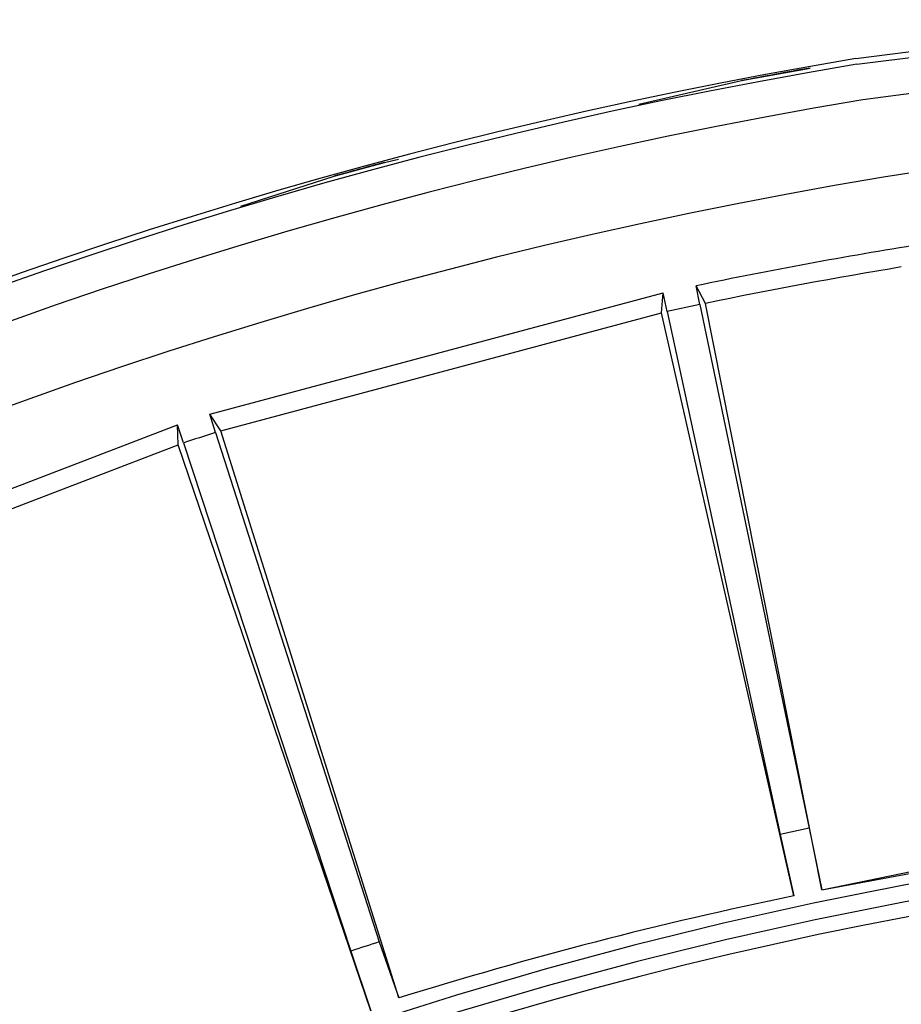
# Model space of a CAD drawing. Header units: millimetres. Extents: x -563 to -60, y -163 to 550.
# Tile 25 of 40: x -345 to -316, y 182 to 215. Entities that reach past the tile are written whole.
import ezdxf

# ---------------------------------------------------------------- set-up
doc = ezdxf.new("R2010")
doc.units = ezdxf.units.MM

# ---------------------------------------------------------------- blocks, each defined once
blk = doc.blocks.new('Rueckteil__9', base_point=(-447.893, -152.204))
at = {"color": 7, "linetype": 'Continuous'}
for p, q in [((-320.867, 212.682), (-318.616, 213.096)), ((-324.233, 211.911), (-320.867, 212.682)), ((-324.233, 211.911), (-320.867, 212.682)), ((-334.233, 209.548), (-332.577, 210)), ((-332.577, 210), (-332.119, 210.105)), ((-332.577, 210), (-332.119, 210.105)), ((-337.292, 208.565), (-334.233, 209.548)), ((-337.292, 208.565), (-334.233, 209.548))]:
    blk.add_line(p, q, dxfattribs=at)
for centre, start, end in [((-290.151, 51.668), 100.00022, 100.80021), ((-290.152, 51.668), 104.99979, 105.59979)]:
    blk.add_arc(centre, 163.918, start, end, dxfattribs=at)
blk = doc.blocks.new('Rueckteil-kpl___10', base_point=(-447.893, -152.204))
blk.add_blockref('Rueckteil__9', (-447.893, -152.204))
blk = doc.blocks.new('Stufenlinse__18', base_point=(-427.129, -85.347))
at = {"color": 7, "linetype": 'Continuous'}
blk.add_circle((-290.129, 51.653), 132.472, dxfattribs=at)
blk.add_arc((-290.129, 51.653), 137, 49.00569, 130.99431, dxfattribs=at)
at = {"color": 1, "linetype": 'Continuous'}
for radius in [136.456, 135.963]:
    blk.add_arc((-290.129, 51.653), radius, 48.91164, 131.08836, dxfattribs=at)
blk = doc.blocks.new('Kalibbriereinheit__19', base_point=(-427.129, -85.347))
blk.add_blockref('Stufenlinse__18', (-427.129, -85.347))
blk = doc.blocks.new('Elektronikeinheit_kpl___20', base_point=(-427.129, -85.347))
blk.add_blockref('Kalibbriereinheit__19', (-427.129, -85.347))
blk = doc.blocks.new('Frontteil__27', base_point=(-456.747, -152.348))
at = {"color": 7, "linetype": 'Continuous'}
blk.add_line((-306.861, 214.682), (-317.121, 213.403), dxfattribs=at)
at = {"color": 1, "linetype": 'Continuous'}
for p, q in [((-317.09, 213.219), (-306.857, 214.494)), ((-306.838, 213.389), (-316.895, 212.049))]:
    blk.add_line(p, q, dxfattribs=at)
for radius in [163.8, 162.615]:
    blk.add_arc((-290.129, 51.653), radius, 99.47369, 170.52632, dxfattribs=at)
at = {"color": 7, "linetype": 'Continuous'}
blk.add_arc((-290.129, 51.653), 163.987, 99.47368, 165.02592, dxfattribs=at)
blk = doc.blocks.new('Linsengehaeuse__55', base_point=(-448.248, -106.466))
at = {"color": 7, "linetype": 'Continuous'}
for p, q in [((-322.051, 205.373), (-322.359, 205.951)), ((-322.235, 205.335), (-322.359, 205.951)), ((-338.311, 201.737), (-323.444, 205.72)), ((-323.491, 205.067), (-323.444, 205.72)), ((-323.307, 205.107), (-323.444, 205.72)), ((-322.235, 205.335), (-323.307, 205.107)), ((-322.235, 205.335), (-318.646, 188.153)), ((-318.238, 186.133), (-322.051, 205.373)), ((-337.944, 201.194), (-323.491, 205.067)), ((-319.149, 185.939), (-323.491, 205.067)), ((-323.307, 205.107), (-319.598, 187.951)), ((-337.944, 201.194), (-338.311, 201.737)), ((-338.123, 201.137), (-338.311, 201.737)), ((-353.735, 195.878), (-339.366, 201.394)), ((-339.166, 200.798), (-339.366, 201.394)), ((-339.345, 200.739), (-339.366, 201.394)), ((-338.123, 201.137), (-332.758, 184.425)), ((-332.11, 182.587), (-337.944, 201.194)), ((-353.313, 195.377), (-339.345, 200.739)), ((-333.026, 182.17), (-339.345, 200.739)), ((-339.166, 200.798), (-333.683, 184.124)), ((-318.646, 188.153), (-319.598, 187.951)), ((-318.646, 188.153), (-318.238, 186.133)), ((-319.598, 187.951), (-319.149, 185.939)), ((-318.238, 186.133), (-312.629, 187.299)), ((-318.238, 186.133), (-312.402, 187.222)), ((-332.758, 184.425), (-332.11, 182.587)), ((-333.683, 184.124), (-333.026, 182.17))]:
    blk.add_line(p, q, dxfattribs=at)
for centre, radius, start, end in [((-290.129, 51.653), 160, 98.79581, 171.20419), ((-290.129, 51.653), 157.628, 99.07844, 101.79843), ((-290.129, 51.653), 157, 99.34741, 101.73121), ((-290.129, 51.653), 157, 107.8, 108.2), ((-291.256, 51.356), 137.443, 101.70906, 107.29236), ((-291.256, 51.356), 137.443, 101.70906, 107.29236), ((-290.129, 51.653), 139.447, 107.8, 108.2)]:
    blk.add_arc(centre, radius, start, end, dxfattribs=at)
blk = doc.blocks.new('Linsengehaeuse_kpl___59', base_point=(-469.229, -134.44))
blk.add_blockref('Linsengehaeuse__55', (-448.248, -106.466))
blk = doc.blocks.new('Linsengehaeuse__82', base_point=(-448.248, -106.466))
at = {"color": 7, "linetype": 'Continuous'}
for p, q in [((-322.051, 205.373), (-322.359, 205.951)), ((-322.235, 205.335), (-322.359, 205.951)), ((-338.311, 201.737), (-323.444, 205.72)), ((-323.491, 205.067), (-323.444, 205.72)), ((-323.307, 205.107), (-323.444, 205.72)), ((-322.235, 205.335), (-323.307, 205.107)), ((-322.235, 205.335), (-318.646, 188.153)), ((-318.238, 186.133), (-322.051, 205.373)), ((-337.944, 201.194), (-323.491, 205.067)), ((-319.149, 185.939), (-323.491, 205.067)), ((-323.307, 205.107), (-319.598, 187.951)), ((-337.944, 201.194), (-338.311, 201.737)), ((-338.123, 201.137), (-338.311, 201.737)), ((-353.735, 195.878), (-339.366, 201.394)), ((-339.166, 200.798), (-339.366, 201.394)), ((-339.345, 200.739), (-339.366, 201.394)), ((-338.123, 201.137), (-332.758, 184.425)), ((-332.11, 182.587), (-337.944, 201.194)), ((-353.313, 195.377), (-339.345, 200.739)), ((-333.026, 182.17), (-339.345, 200.739)), ((-339.166, 200.798), (-333.683, 184.124)), ((-318.646, 188.153), (-319.598, 187.951)), ((-318.646, 188.153), (-318.238, 186.133)), ((-319.598, 187.951), (-319.149, 185.939)), ((-318.238, 186.133), (-312.629, 187.299)), ((-318.238, 186.133), (-312.402, 187.222)), ((-332.758, 184.425), (-332.11, 182.587)), ((-333.683, 184.124), (-333.026, 182.17))]:
    blk.add_line(p, q, dxfattribs=at)
for centre, radius, start, end in [((-290.129, 51.653), 160, 98.79581, 171.20419), ((-290.129, 51.653), 157.628, 99.07844, 101.79843), ((-290.129, 51.653), 157, 99.34741, 101.73121), ((-290.129, 51.653), 157, 107.8, 108.2), ((-291.256, 51.356), 137.443, 101.70906, 107.29236), ((-291.256, 51.356), 137.443, 101.70906, 107.29236), ((-290.129, 51.653), 139.447, 107.8, 108.2)]:
    blk.add_arc(centre, radius, start, end, dxfattribs=at)
blk = doc.blocks.new('Linsengehaeuse_kpl_-Mot-L4_0006142__89', base_point=(-469.229, -134.44))
blk.add_blockref('Linsengehaeuse__82', (-448.248, -106.466))
blk = doc.blocks.new('Gehaeuse_kpl__90', base_point=(-469.229, -152.348))
for name, p in [('Linsengehaeuse_kpl___59', (-469.229, -134.44)), ('Linsengehaeuse_kpl_-Mot-L4_0006142__89', (-469.229, -134.44)), ('Frontteil__27', (-456.747, -152.348))]:
    blk.add_blockref(name, p)
blk = doc.blocks.new('L10-für-dxf-Internet__116', base_point=(-562.569, -163.347))
for name, p in [('Gehaeuse_kpl__90', (-469.229, -152.348)), ('Rueckteil-kpl___10', (-447.893, -152.204)), ('Elektronikeinheit_kpl___20', (-427.129, -85.347))]:
    blk.add_blockref(name, p)
blk = doc.blocks.new('AllgA', base_point=(-118, 205))
blk.add_blockref('L10-für-dxf-Internet__116', (-562.569, -163.347))

msp = doc.modelspace()

# ---------------------------------------------------------------- block references
msp.add_blockref('AllgA', (-118, 205))

doc.saveas('drawing.dxf')
